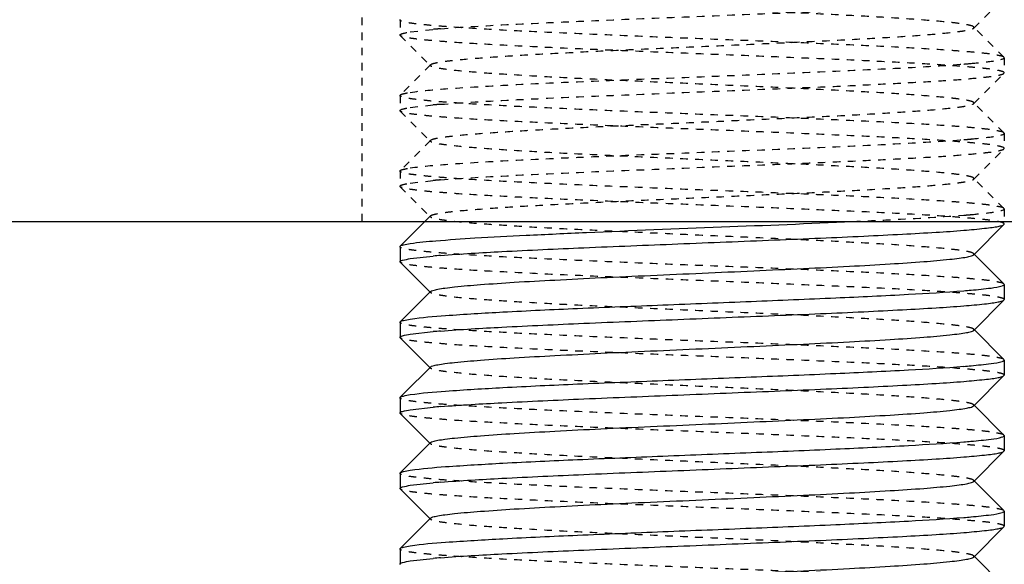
# Model space of a CAD drawing. Header units: millimetres. Extents: x -24622 to 2009, y -1603 to 2074.
# Tile 27 of 256: x -2087.06 to -2074.02, y 1114.61 to 1121.81. Entities that reach past the tile are written whole.
import ezdxf

# ---------------------------------------------------------------- set-up
doc = ezdxf.new("R2010")
doc.units = ezdxf.units.MM
doc.linetypes.add('HIDDEN', pattern=[0.2, 0.1, -0.1])
doc.layers.add('02___PRT_ALL_AXES', color=7, linetype='Continuous')
doc.layers.add('DEFAULT_2', color=8, linetype='HIDDEN')

msp = doc.modelspace()

# ---------------------------------------------------------------- linework, layer by layer
at = {"color": 7, "linetype": 'Continuous'}
for p, q in [((-2103.022, 1119.142), (-1953.022, 1119.142)), ((-2081.692, 1119.142), (-2081.961, 1118.874)), ((-2074.426, 1118.702), (-2074.025, 1119.103)), ((-2074.025, 1119.103), (-2074.022, 1119.109)), ((-2082.022, 1118.809), (-2082.019, 1118.816)), ((-2082.022, 1118.809), (-2082.022, 1118.609)), ((-2081.886, 1118.651), (-2081.582, 1118.685)), ((-2074.025, 1118.316), (-2074.426, 1118.716)), ((-2082.019, 1118.603), (-2081.619, 1118.202)), ((-2074.022, 1118.309), (-2074.022, 1118.109)), ((-2081.619, 1118.216), (-2081.961, 1117.874)), ((-2074.025, 1118.103), (-2074.022, 1118.109)), ((-2074.426, 1117.702), (-2074.025, 1118.103)), ((-2082.022, 1117.809), (-2082.019, 1117.816)), ((-2082.022, 1117.809), (-2082.022, 1117.609)), ((-2074.025, 1117.316), (-2074.426, 1117.716)), ((-2082.019, 1117.603), (-2081.619, 1117.202)), ((-2081.886, 1117.651), (-2081.582, 1117.685)), ((-2081.619, 1117.216), (-2081.961, 1116.874)), ((-2074.022, 1117.309), (-2074.022, 1117.109)), ((-2074.426, 1116.702), (-2074.025, 1117.103)), ((-2074.025, 1117.103), (-2074.022, 1117.109)), ((-2082.022, 1116.809), (-2082.019, 1116.816)), ((-2082.022, 1116.809), (-2082.022, 1116.609)), ((-2081.886, 1116.651), (-2081.582, 1116.685)), ((-2074.025, 1116.316), (-2074.426, 1116.716)), ((-2082.019, 1116.603), (-2081.619, 1116.202)), ((-2074.022, 1116.309), (-2074.022, 1116.109)), ((-2081.619, 1116.216), (-2081.961, 1115.874)), ((-2074.426, 1115.702), (-2074.025, 1116.103)), ((-2074.025, 1116.103), (-2074.022, 1116.109)), ((-2082.022, 1115.809), (-2082.019, 1115.816)), ((-2082.022, 1115.809), (-2082.022, 1115.609)), ((-2081.886, 1115.651), (-2081.582, 1115.685)), ((-2074.025, 1115.316), (-2074.426, 1115.716)), ((-2082.019, 1115.603), (-2081.619, 1115.202)), ((-2074.022, 1115.309), (-2074.022, 1115.109)), ((-2081.619, 1115.216), (-2081.961, 1114.874)), ((-2074.025, 1115.103), (-2074.022, 1115.109)), ((-2074.426, 1114.702), (-2074.025, 1115.103)), ((-2082.022, 1114.809), (-2082.019, 1114.816)), ((-2082.022, 1114.809), (-2082.022, 1114.609)), ((-2081.886, 1114.651), (-2081.582, 1114.685)), ((-2074.025, 1114.316), (-2074.426, 1114.716))]:
    msp.add_line(p, q, dxfattribs=at)
for centre, start, end in [((-2080.491, 1106.152), 94.5382, 94.9763), ((-2075.553, 1130.766), 274.5382, 274.9763), ((-2080.491, 1105.152), 94.5382, 94.9763), ((-2075.553, 1129.766), 274.5382, 274.9763), ((-2080.491, 1104.152), 94.5382, 94.9763), ((-2075.553, 1128.766), 274.5382, 274.9763), ((-2080.491, 1103.152), 94.5382, 94.9763), ((-2075.553, 1127.766), 274.5382, 274.9763), ((-2080.491, 1102.152), 94.5382, 94.9763)]:
    msp.add_arc(centre, 12.58, start, end, dxfattribs=at)
for points, start_tangent, end_tangent in [([(-2081.886, 1118.851), (-2081.55, 1118.887), (-2081.03, 1118.924), (-2080.354, 1118.96), (-2079.555, 1118.997), (-2077.765, 1119.07), (-2076.027, 1119.142)], (0.988371, 0.152064), (0.998948, 0.04586)), ([(-2081.486, 1118.693), (-2080.674, 1118.744), (-2079.59, 1118.795), (-2078.343, 1118.846), (-2077.064, 1118.898), (-2076.453, 1118.923), (-2075.883, 1118.949), (-2075.369, 1118.975), (-2074.923, 1119), (-2074.557, 1119.026), (-2074.282, 1119.052), (-2074.18, 1119.064), (-2074.103, 1119.077), (-2074.051, 1119.09), (-2074.025, 1119.103)], (0.99685, 0.079313), (0.709307, 0.7049)), ([(-2082.019, 1118.816), (-2081.977, 1118.833), (-2081.886, 1118.851)], (0.709306, 0.704901), (0.988371, 0.152064)), ([(-2082.022, 1118.609), (-2082.014, 1118.62), (-2081.988, 1118.63), (-2081.886, 1118.651)], (0, 1), (0.988371, 0.152064)), ([(-2081.619, 1118.216), (-2081.587, 1118.231), (-2081.523, 1118.247), (-2081.427, 1118.262), (-2081.3, 1118.277), (-2080.959, 1118.307), (-2080.511, 1118.338), (-2079.972, 1118.368), (-2079.363, 1118.399), (-2078.705, 1118.429), (-2078.022, 1118.459), (-2077.339, 1118.49), (-2076.681, 1118.52), (-2076.072, 1118.55), (-2075.533, 1118.581), (-2075.085, 1118.611), (-2074.744, 1118.642), (-2074.617, 1118.657), (-2074.521, 1118.672), (-2074.457, 1118.687), (-2074.426, 1118.702)], (0.710043, 0.704159), (0.705527, 0.708683)), ([(-2074.462, 1118.234), (-2074.195, 1118.262), (-2074.049, 1118.291)], (0.996214, 0.086932), (0.946025, 0.324093)), ([(-2074.045, 1118.292), (-2074.035, 1118.296), (-2074.022, 1118.309)], (0.937552, 0.347846), (0, 1)), ([(-2081.886, 1117.851), (-2081.419, 1117.898), (-2080.659, 1117.945), (-2079.673, 1117.992), (-2078.544, 1118.038), (-2077.371, 1118.085), (-2076.253, 1118.132), (-2075.288, 1118.179), (-2074.558, 1118.226)], (0.988371, 0.152064), (0.99685, 0.079313)), ([(-2081.486, 1117.693), (-2080.674, 1117.744), (-2079.59, 1117.795), (-2078.343, 1117.846), (-2077.064, 1117.898), (-2076.453, 1117.923), (-2075.883, 1117.949), (-2075.369, 1117.975), (-2074.923, 1118), (-2074.557, 1118.026), (-2074.282, 1118.052), (-2074.18, 1118.064), (-2074.103, 1118.077), (-2074.051, 1118.09), (-2074.025, 1118.103)], (0.99685, 0.079313), (0.709307, 0.7049)), ([(-2082.019, 1117.816), (-2081.977, 1117.833), (-2081.886, 1117.851)], (0.709306, 0.704901), (0.988371, 0.152064)), ([(-2082.022, 1117.609), (-2082.014, 1117.62), (-2081.988, 1117.63), (-2081.886, 1117.651)], (0, 1), (0.988371, 0.152064)), ([(-2081.619, 1117.216), (-2081.587, 1117.232), (-2081.523, 1117.247), (-2081.427, 1117.262), (-2081.301, 1117.277), (-2080.959, 1117.307), (-2080.511, 1117.338), (-2079.972, 1117.368), (-2079.363, 1117.399), (-2078.705, 1117.429), (-2078.022, 1117.459), (-2077.339, 1117.49), (-2076.681, 1117.52), (-2076.072, 1117.55), (-2075.533, 1117.581), (-2075.085, 1117.611), (-2074.744, 1117.642), (-2074.617, 1117.657), (-2074.521, 1117.672), (-2074.457, 1117.687), (-2074.426, 1117.702)], (0.70836, 0.705852), (0.705527, 0.708683)), ([(-2081.886, 1116.851), (-2081.419, 1116.898), (-2080.659, 1116.945), (-2079.673, 1116.992), (-2078.544, 1117.038), (-2077.371, 1117.085), (-2076.253, 1117.132), (-2075.288, 1117.179), (-2074.558, 1117.226)], (0.988371, 0.152064), (0.99685, 0.079313)), ([(-2074.462, 1117.234), (-2074.195, 1117.262), (-2074.049, 1117.291)], (0.996214, 0.086932), (0.946025, 0.324093)), ([(-2074.045, 1117.292), (-2074.035, 1117.296), (-2074.022, 1117.309)], (0.937552, 0.347846), (0, 1)), ([(-2081.486, 1116.693), (-2080.674, 1116.744), (-2079.59, 1116.795), (-2078.343, 1116.846), (-2077.064, 1116.898), (-2076.453, 1116.923), (-2075.883, 1116.949), (-2075.369, 1116.975), (-2074.923, 1117), (-2074.557, 1117.026), (-2074.282, 1117.052), (-2074.18, 1117.064), (-2074.103, 1117.077), (-2074.051, 1117.09), (-2074.025, 1117.103)], (0.99685, 0.079313), (0.709307, 0.7049)), ([(-2082.019, 1116.816), (-2081.977, 1116.833), (-2081.886, 1116.851)], (0.709306, 0.704901), (0.988371, 0.152064)), ([(-2081.619, 1116.216), (-2081.587, 1116.232), (-2081.523, 1116.247), (-2081.427, 1116.262), (-2081.301, 1116.277), (-2080.959, 1116.307), (-2080.511, 1116.338), (-2079.972, 1116.368), (-2079.363, 1116.399), (-2078.705, 1116.429), (-2078.022, 1116.459), (-2077.339, 1116.49), (-2076.681, 1116.52), (-2076.072, 1116.55), (-2075.533, 1116.581), (-2075.085, 1116.611), (-2074.744, 1116.642), (-2074.617, 1116.657), (-2074.521, 1116.672), (-2074.457, 1116.687), (-2074.426, 1116.702)], (0.70836, 0.705852), (0.705527, 0.708683)), ([(-2082.022, 1116.609), (-2082.014, 1116.62), (-2081.988, 1116.63), (-2081.886, 1116.651)], (0, 1), (0.988371, 0.152064)), ([(-2074.462, 1116.234), (-2074.195, 1116.262), (-2074.049, 1116.291)], (0.996214, 0.086932), (0.946025, 0.324093)), ([(-2074.045, 1116.292), (-2074.035, 1116.296), (-2074.022, 1116.309)], (0.937552, 0.347846), (0, 1)), ([(-2081.886, 1115.851), (-2081.419, 1115.898), (-2080.659, 1115.945), (-2079.673, 1115.992), (-2078.544, 1116.038), (-2077.371, 1116.085), (-2076.253, 1116.132), (-2075.288, 1116.179), (-2074.558, 1116.226)], (0.988371, 0.152064), (0.99685, 0.079313)), ([(-2081.486, 1115.693), (-2080.674, 1115.744), (-2079.59, 1115.795), (-2078.343, 1115.846), (-2077.064, 1115.898), (-2076.453, 1115.923), (-2075.883, 1115.949), (-2075.369, 1115.975), (-2074.923, 1116), (-2074.557, 1116.026), (-2074.282, 1116.052), (-2074.18, 1116.064), (-2074.103, 1116.077), (-2074.051, 1116.09), (-2074.025, 1116.103)], (0.99685, 0.079313), (0.709307, 0.7049)), ([(-2082.019, 1115.816), (-2081.977, 1115.833), (-2081.886, 1115.851)], (0.709306, 0.704901), (0.988371, 0.152064)), ([(-2082.022, 1115.609), (-2082.014, 1115.62), (-2081.988, 1115.63), (-2081.886, 1115.651)], (0, 1), (0.988371, 0.152064)), ([(-2081.619, 1115.216), (-2081.587, 1115.232), (-2081.523, 1115.247), (-2081.427, 1115.262), (-2081.301, 1115.277), (-2080.959, 1115.307), (-2080.511, 1115.338), (-2079.972, 1115.368), (-2079.363, 1115.399), (-2078.705, 1115.429), (-2078.022, 1115.459), (-2077.339, 1115.49), (-2076.681, 1115.52), (-2076.072, 1115.55), (-2075.533, 1115.581), (-2075.085, 1115.611), (-2074.744, 1115.642), (-2074.617, 1115.657), (-2074.521, 1115.672), (-2074.457, 1115.687), (-2074.426, 1115.702)], (0.70836, 0.705852), (0.705527, 0.708683)), ([(-2074.462, 1115.234), (-2074.195, 1115.262), (-2074.049, 1115.291)], (0.996214, 0.086932), (0.946025, 0.324093)), ([(-2074.045, 1115.292), (-2074.035, 1115.296), (-2074.022, 1115.309)], (0.937552, 0.347846), (0, 1)), ([(-2081.886, 1114.851), (-2081.419, 1114.898), (-2080.659, 1114.945), (-2079.673, 1114.992), (-2078.544, 1115.038), (-2077.371, 1115.085), (-2076.253, 1115.132), (-2075.288, 1115.179), (-2074.558, 1115.226)], (0.988371, 0.152064), (0.99685, 0.079313)), ([(-2081.486, 1114.693), (-2080.674, 1114.744), (-2079.59, 1114.795), (-2078.343, 1114.846), (-2077.064, 1114.898), (-2076.453, 1114.923), (-2075.883, 1114.949), (-2075.369, 1114.975), (-2074.923, 1115), (-2074.557, 1115.026), (-2074.282, 1115.052), (-2074.18, 1115.064), (-2074.103, 1115.077), (-2074.051, 1115.09), (-2074.025, 1115.103)], (0.99685, 0.079313), (0.709307, 0.7049)), ([(-2082.019, 1114.816), (-2081.977, 1114.833), (-2081.886, 1114.851)], (0.709306, 0.704901), (0.988371, 0.152064)), ([(-2082.022, 1114.609), (-2082.014, 1114.62), (-2081.988, 1114.63), (-2081.886, 1114.651)], (0, 1), (0.988371, 0.152064)), ([(-2081.619, 1114.216), (-2081.587, 1114.231), (-2081.523, 1114.247), (-2081.427, 1114.262), (-2081.3, 1114.277), (-2080.959, 1114.307), (-2080.511, 1114.338), (-2079.972, 1114.368), (-2079.363, 1114.399), (-2078.705, 1114.429), (-2078.022, 1114.459), (-2077.339, 1114.49), (-2076.681, 1114.52), (-2076.072, 1114.55), (-2075.533, 1114.581), (-2075.085, 1114.611), (-2074.744, 1114.642), (-2074.617, 1114.657), (-2074.521, 1114.672), (-2074.457, 1114.687), (-2074.426, 1114.702)], (0.710043, 0.704159), (0.705527, 0.708683))]:
    msp.add_spline(points, degree=3, dxfattribs=dict(at, start_tangent=start_tangent, end_tangent=end_tangent))
at = {"layer": '02___PRT_ALL_AXES', "color": 8, "linetype": 'HIDDEN'}
for p, q in [((-2082.522, 1119.142), (-2082.522, 1129.142)), ((-2082.022, 1121.809), (-2082.022, 1121.609)), ((-2074.022, 1121.309), (-2074.022, 1121.109)), ((-2082.022, 1120.809), (-2082.022, 1120.609)), ((-2074.022, 1120.309), (-2074.022, 1120.109)), ((-2082.022, 1119.809), (-2082.022, 1119.609)), ((-2074.022, 1119.309), (-2074.022, 1119.109)), ((-2082.522, 1119.142), (-2073.522, 1119.142))]:
    msp.add_line(p, q, dxfattribs=at)
at = {"layer": '02___PRT_ALL_AXES', "color": 7, "linetype": 'Continuous'}
for p, q in [((-2082.022, 1118.809), (-2082.022, 1118.609)), ((-2074.022, 1118.309), (-2074.022, 1118.109)), ((-2082.022, 1117.809), (-2082.022, 1117.609)), ((-2074.022, 1117.309), (-2074.022, 1117.109)), ((-2082.022, 1116.809), (-2082.022, 1116.609)), ((-2074.022, 1116.309), (-2074.022, 1116.109)), ((-2082.022, 1115.809), (-2082.022, 1115.609)), ((-2074.022, 1115.309), (-2074.022, 1115.109)), ((-2082.022, 1114.809), (-2082.022, 1114.609))]:
    msp.add_line(p, q, dxfattribs=at)
at = {"layer": 'DEFAULT_2', "color": 8, "linetype": 'HIDDEN'}
for p, q in [((-2074.426, 1121.702), (-2074.025, 1122.103)), ((-2082.022, 1121.809), (-2082.019, 1121.816)), ((-2082.022, 1121.809), (-2082.022, 1121.609)), ((-2081.886, 1121.651), (-2081.582, 1121.685)), ((-2074.025, 1121.316), (-2074.426, 1121.716)), ((-2074.426, 1121.702), (-2074.426, 1121.716)), ((-2082.019, 1121.603), (-2082.022, 1121.609)), ((-2082.019, 1121.603), (-2081.619, 1121.202)), ((-2074.022, 1121.309), (-2074.025, 1121.316)), ((-2074.022, 1121.309), (-2074.022, 1121.109)), ((-2081.619, 1121.216), (-2082.019, 1120.816)), ((-2074.025, 1121.103), (-2074.022, 1121.109)), ((-2074.426, 1120.702), (-2074.025, 1121.103)), ((-2082.022, 1120.809), (-2082.019, 1120.816)), ((-2082.022, 1120.809), (-2082.022, 1120.609)), ((-2074.025, 1120.316), (-2074.426, 1120.716)), ((-2074.426, 1120.702), (-2074.426, 1120.716)), ((-2082.019, 1120.603), (-2082.022, 1120.609)), ((-2082.019, 1120.603), (-2081.619, 1120.202)), ((-2081.886, 1120.651), (-2081.582, 1120.685)), ((-2081.619, 1120.216), (-2082.019, 1119.816)), ((-2074.022, 1120.309), (-2074.025, 1120.316)), ((-2074.022, 1120.309), (-2074.022, 1120.109)), ((-2074.426, 1119.702), (-2074.025, 1120.103)), ((-2074.025, 1120.103), (-2074.022, 1120.109)), ((-2082.022, 1119.809), (-2082.019, 1119.816)), ((-2082.022, 1119.809), (-2082.022, 1119.609)), ((-2081.886, 1119.651), (-2081.582, 1119.685)), ((-2074.025, 1119.316), (-2074.426, 1119.716)), ((-2074.426, 1119.702), (-2074.426, 1119.716)), ((-2082.019, 1119.603), (-2082.022, 1119.609)), ((-2082.019, 1119.603), (-2081.619, 1119.202)), ((-2074.022, 1119.309), (-2074.025, 1119.316)), ((-2074.022, 1119.309), (-2074.022, 1119.109)), ((-2081.619, 1119.216), (-2081.692, 1119.142)), ((-2081.961, 1118.874), (-2082.019, 1118.816)), ((-2074.426, 1118.702), (-2074.426, 1118.716)), ((-2082.019, 1118.603), (-2082.022, 1118.609)), ((-2074.022, 1118.309), (-2074.025, 1118.316)), ((-2081.622, 1118.209), (-2081.619, 1118.216)), ((-2081.619, 1118.202), (-2081.622, 1118.209)), ((-2081.961, 1117.874), (-2082.019, 1117.816)), ((-2074.426, 1117.702), (-2074.426, 1117.716)), ((-2082.019, 1117.603), (-2082.022, 1117.609)), ((-2074.022, 1117.309), (-2074.025, 1117.316)), ((-2081.961, 1116.874), (-2082.019, 1116.816)), ((-2074.426, 1116.702), (-2074.426, 1116.716)), ((-2082.019, 1116.603), (-2082.022, 1116.609)), ((-2074.022, 1116.309), (-2074.025, 1116.316)), ((-2081.961, 1115.874), (-2082.019, 1115.816)), ((-2074.426, 1115.702), (-2074.426, 1115.716)), ((-2082.019, 1115.603), (-2082.022, 1115.609)), ((-2074.022, 1115.309), (-2074.025, 1115.316)), ((-2081.961, 1114.874), (-2082.019, 1114.816)), ((-2082.019, 1114.603), (-2082.022, 1114.609)), ((-2074.426, 1114.702), (-2074.426, 1114.716))]:
    msp.add_line(p, q, dxfattribs=at)
for centre, start, end in [((-2080.491, 1109.152), 94.5382, 94.9763), ((-2075.553, 1133.766), 274.5382, 274.9763), ((-2080.491, 1108.152), 94.5382, 94.9763), ((-2075.553, 1132.766), 274.5382, 274.9763), ((-2080.491, 1107.152), 94.5382, 94.9763), ((-2075.553, 1131.766), 274.5382, 274.9763)]:
    msp.add_arc(centre, 12.58, start, end, dxfattribs=at)
for points, start_tangent, end_tangent in [([(-2074.426, 1121.716), (-2074.457, 1121.732), (-2074.521, 1121.747), (-2074.617, 1121.762), (-2074.744, 1121.777), (-2075.085, 1121.807), (-2075.533, 1121.838), (-2076.072, 1121.868), (-2076.681, 1121.899), (-2077.339, 1121.929), (-2078.022, 1121.959), (-2078.705, 1121.99), (-2079.363, 1122.02), (-2079.972, 1122.05), (-2080.511, 1122.081), (-2080.959, 1122.111), (-2081.3, 1122.141), (-2081.427, 1122.157), (-2081.523, 1122.172), (-2081.587, 1122.187), (-2081.619, 1122.202)], (-0.705524, 0.708686), (-0.710046, 0.704156)), ([(-2081.486, 1121.693), (-2080.674, 1121.744), (-2079.59, 1121.795), (-2078.343, 1121.846), (-2077.064, 1121.898), (-2076.453, 1121.923), (-2075.883, 1121.949), (-2075.369, 1121.975), (-2074.923, 1122), (-2074.557, 1122.026), (-2074.282, 1122.052), (-2074.18, 1122.064), (-2074.103, 1122.077), (-2074.051, 1122.09), (-2074.025, 1122.103)], (0.99685, 0.079313), (0.709307, 0.7049)), ([(-2074.025, 1121.316), (-2074.06, 1121.331), (-2074.131, 1121.346), (-2074.239, 1121.362), (-2074.382, 1121.377), (-2074.56, 1121.393), (-2074.77, 1121.408), (-2075.279, 1121.439), (-2075.892, 1121.47), (-2076.584, 1121.501), (-2077.33, 1121.532), (-2078.102, 1121.562), (-2078.871, 1121.593), (-2079.608, 1121.624), (-2080.286, 1121.655), (-2080.879, 1121.686), (-2081.364, 1121.717), (-2081.561, 1121.732), (-2081.725, 1121.748), (-2081.854, 1121.763), (-2081.947, 1121.778), (-2082.003, 1121.794), (-2082.022, 1121.809)], (-0.709306, 0.704901), (0, 1)), ([(-2082.022, 1121.609), (-2082.014, 1121.62), (-2081.988, 1121.63), (-2081.886, 1121.651)], (0, 1), (0.988371, 0.152064)), ([(-2081.619, 1121.216), (-2081.587, 1121.232), (-2081.523, 1121.247), (-2081.427, 1121.262), (-2081.301, 1121.277), (-2080.959, 1121.307), (-2080.511, 1121.338), (-2079.972, 1121.368), (-2079.363, 1121.399), (-2078.705, 1121.429), (-2078.022, 1121.459), (-2077.339, 1121.49), (-2076.681, 1121.52), (-2076.072, 1121.55), (-2075.533, 1121.581), (-2075.085, 1121.611), (-2074.744, 1121.642), (-2074.617, 1121.657), (-2074.521, 1121.672), (-2074.457, 1121.687), (-2074.426, 1121.702)], (0.70836, 0.705852), (0.705527, 0.708683)), ([(-2074.022, 1121.109), (-2074.041, 1121.125), (-2074.097, 1121.14), (-2074.19, 1121.156), (-2074.319, 1121.171), (-2074.483, 1121.186), (-2074.68, 1121.202), (-2075.166, 1121.233), (-2075.759, 1121.264), (-2076.436, 1121.294), (-2077.173, 1121.325), (-2077.942, 1121.356), (-2078.714, 1121.387), (-2079.46, 1121.418), (-2080.152, 1121.449), (-2080.765, 1121.48), (-2081.274, 1121.51), (-2081.484, 1121.526), (-2081.662, 1121.541), (-2081.805, 1121.557), (-2081.913, 1121.572), (-2081.985, 1121.588), (-2082.019, 1121.603)], (0, 1), (-0.709307, 0.7049)), ([(-2074.462, 1121.234), (-2074.195, 1121.262), (-2074.049, 1121.291)], (0.996214, 0.086932), (0.946025, 0.324093)), ([(-2074.045, 1121.292), (-2074.035, 1121.296), (-2074.022, 1121.309)], (0.937552, 0.347846), (0, 1)), ([(-2081.886, 1120.851), (-2081.419, 1120.898), (-2080.659, 1120.945), (-2079.673, 1120.992), (-2078.544, 1121.038), (-2077.371, 1121.085), (-2076.253, 1121.132), (-2075.288, 1121.179), (-2074.558, 1121.226)], (0.988371, 0.152064), (0.99685, 0.079313)), ([(-2081.619, 1121.202), (-2081.622, 1121.209), (-2081.619, 1121.216)], (-0.708363, 0.705849), (0.70836, 0.705852)), ([(-2074.426, 1120.716), (-2074.457, 1120.732), (-2074.521, 1120.747), (-2074.617, 1120.762), (-2074.744, 1120.777), (-2075.085, 1120.807), (-2075.533, 1120.838), (-2076.072, 1120.868), (-2076.681, 1120.899), (-2077.339, 1120.929), (-2078.022, 1120.959), (-2078.705, 1120.99), (-2079.363, 1121.02), (-2079.972, 1121.05), (-2080.511, 1121.081), (-2080.959, 1121.111), (-2081.301, 1121.142), (-2081.427, 1121.157), (-2081.523, 1121.172), (-2081.587, 1121.187), (-2081.619, 1121.202)], (-0.705524, 0.708686), (-0.708363, 0.705849)), ([(-2081.486, 1120.693), (-2080.674, 1120.744), (-2079.59, 1120.795), (-2078.343, 1120.846), (-2077.064, 1120.898), (-2076.453, 1120.923), (-2075.883, 1120.949), (-2075.369, 1120.975), (-2074.923, 1121), (-2074.557, 1121.026), (-2074.282, 1121.052), (-2074.18, 1121.064), (-2074.103, 1121.077), (-2074.051, 1121.09), (-2074.025, 1121.103)], (0.99685, 0.079313), (0.709307, 0.7049)), ([(-2082.019, 1120.816), (-2081.977, 1120.833), (-2081.886, 1120.851)], (0.709306, 0.704901), (0.988371, 0.152064)), ([(-2074.025, 1120.316), (-2074.06, 1120.331), (-2074.131, 1120.346), (-2074.239, 1120.362), (-2074.382, 1120.377), (-2074.56, 1120.393), (-2074.77, 1120.408), (-2075.279, 1120.439), (-2075.892, 1120.47), (-2076.584, 1120.501), (-2077.33, 1120.532), (-2078.102, 1120.562), (-2078.871, 1120.593), (-2079.608, 1120.624), (-2080.286, 1120.655), (-2080.879, 1120.686), (-2081.364, 1120.717), (-2081.561, 1120.732), (-2081.725, 1120.748), (-2081.854, 1120.763), (-2081.947, 1120.778), (-2082.003, 1120.794), (-2082.022, 1120.809)], (-0.709306, 0.704901), (0, 1)), ([(-2082.022, 1120.609), (-2082.014, 1120.62), (-2081.988, 1120.63), (-2081.886, 1120.651)], (0, 1), (0.988371, 0.152064)), ([(-2074.022, 1120.109), (-2074.041, 1120.125), (-2074.097, 1120.14), (-2074.19, 1120.156), (-2074.319, 1120.171), (-2074.483, 1120.186), (-2074.68, 1120.202), (-2075.166, 1120.233), (-2075.759, 1120.264), (-2076.436, 1120.294), (-2077.173, 1120.325), (-2077.942, 1120.356), (-2078.714, 1120.387), (-2079.46, 1120.418), (-2080.152, 1120.449), (-2080.765, 1120.48), (-2081.274, 1120.51), (-2081.484, 1120.526), (-2081.662, 1120.541), (-2081.805, 1120.557), (-2081.913, 1120.572), (-2081.985, 1120.588), (-2082.019, 1120.603)], (0, 1), (-0.709307, 0.7049)), ([(-2081.619, 1120.216), (-2081.587, 1120.232), (-2081.523, 1120.247), (-2081.427, 1120.262), (-2081.301, 1120.277), (-2080.959, 1120.307), (-2080.511, 1120.338), (-2079.972, 1120.368), (-2079.363, 1120.399), (-2078.705, 1120.429), (-2078.022, 1120.459), (-2077.339, 1120.49), (-2076.681, 1120.52), (-2076.072, 1120.55), (-2075.533, 1120.581), (-2075.085, 1120.611), (-2074.744, 1120.642), (-2074.617, 1120.657), (-2074.521, 1120.672), (-2074.457, 1120.687), (-2074.426, 1120.702)], (0.70836, 0.705852), (0.705527, 0.708683)), ([(-2081.886, 1119.851), (-2081.419, 1119.898), (-2080.659, 1119.945), (-2079.673, 1119.992), (-2078.544, 1120.038), (-2077.371, 1120.085), (-2076.253, 1120.132), (-2075.288, 1120.179), (-2074.558, 1120.226)], (0.988371, 0.152064), (0.99685, 0.079313)), ([(-2081.619, 1120.202), (-2081.622, 1120.209), (-2081.619, 1120.216)], (-0.708363, 0.705849), (0.70836, 0.705852)), ([(-2074.426, 1119.716), (-2074.457, 1119.732), (-2074.521, 1119.747), (-2074.617, 1119.762), (-2074.744, 1119.777), (-2075.085, 1119.807), (-2075.533, 1119.838), (-2076.072, 1119.868), (-2076.681, 1119.899), (-2077.339, 1119.929), (-2078.022, 1119.959), (-2078.705, 1119.99), (-2079.363, 1120.02), (-2079.972, 1120.05), (-2080.511, 1120.081), (-2080.959, 1120.111), (-2081.301, 1120.142), (-2081.427, 1120.157), (-2081.523, 1120.172), (-2081.587, 1120.187), (-2081.619, 1120.202)], (-0.705524, 0.708686), (-0.708363, 0.705849)), ([(-2074.462, 1120.234), (-2074.195, 1120.262), (-2074.049, 1120.291)], (0.996214, 0.086932), (0.946025, 0.324093)), ([(-2074.045, 1120.292), (-2074.035, 1120.296), (-2074.022, 1120.309)], (0.937552, 0.347846), (0, 1)), ([(-2081.486, 1119.693), (-2080.674, 1119.744), (-2079.59, 1119.795), (-2078.343, 1119.846), (-2077.064, 1119.898), (-2076.453, 1119.923), (-2075.883, 1119.949), (-2075.369, 1119.975), (-2074.923, 1120), (-2074.557, 1120.026), (-2074.282, 1120.052), (-2074.18, 1120.064), (-2074.103, 1120.077), (-2074.051, 1120.09), (-2074.025, 1120.103)], (0.99685, 0.079313), (0.709307, 0.7049)), ([(-2074.025, 1119.316), (-2074.06, 1119.331), (-2074.131, 1119.346), (-2074.239, 1119.362), (-2074.382, 1119.377), (-2074.56, 1119.393), (-2074.77, 1119.408), (-2075.279, 1119.439), (-2075.892, 1119.47), (-2076.584, 1119.501), (-2077.33, 1119.532), (-2078.102, 1119.562), (-2078.871, 1119.593), (-2079.608, 1119.624), (-2080.286, 1119.655), (-2080.879, 1119.686), (-2081.364, 1119.717), (-2081.561, 1119.732), (-2081.725, 1119.748), (-2081.854, 1119.763), (-2081.947, 1119.778), (-2082.003, 1119.794), (-2082.022, 1119.809)], (-0.709306, 0.704901), (0, 1)), ([(-2082.019, 1119.816), (-2081.977, 1119.833), (-2081.886, 1119.851)], (0.709306, 0.704901), (0.988371, 0.152064)), ([(-2081.619, 1119.216), (-2081.587, 1119.232), (-2081.523, 1119.247), (-2081.427, 1119.262), (-2081.301, 1119.277), (-2080.959, 1119.307), (-2080.511, 1119.338), (-2079.972, 1119.368), (-2079.363, 1119.399), (-2078.705, 1119.429), (-2078.022, 1119.459), (-2077.339, 1119.49), (-2076.681, 1119.52), (-2076.072, 1119.55), (-2075.533, 1119.581), (-2075.085, 1119.611), (-2074.744, 1119.642), (-2074.617, 1119.657), (-2074.521, 1119.672), (-2074.457, 1119.687), (-2074.426, 1119.702)], (0.70836, 0.705852), (0.705527, 0.708683)), ([(-2082.022, 1119.609), (-2082.014, 1119.62), (-2081.988, 1119.63), (-2081.886, 1119.651)], (0, 1), (0.988371, 0.152064)), ([(-2074.022, 1119.109), (-2074.041, 1119.125), (-2074.097, 1119.14), (-2074.19, 1119.156), (-2074.319, 1119.171), (-2074.483, 1119.186), (-2074.68, 1119.202), (-2075.166, 1119.233), (-2075.759, 1119.264), (-2076.436, 1119.294), (-2077.173, 1119.325), (-2077.942, 1119.356), (-2078.714, 1119.387), (-2079.46, 1119.418), (-2080.152, 1119.449), (-2080.765, 1119.48), (-2081.274, 1119.51), (-2081.484, 1119.526), (-2081.662, 1119.541), (-2081.805, 1119.557), (-2081.913, 1119.572), (-2081.985, 1119.588), (-2082.019, 1119.603)], (0, 1), (-0.709307, 0.7049)), ([(-2074.462, 1119.234), (-2074.195, 1119.262), (-2074.049, 1119.291)], (0.996214, 0.086932), (0.946025, 0.324093)), ([(-2074.045, 1119.292), (-2074.035, 1119.296), (-2074.022, 1119.309)], (0.937552, 0.347846), (0, 1)), ([(-2081.619, 1119.202), (-2081.622, 1119.209), (-2081.619, 1119.216)], (-0.708363, 0.705849), (0.70836, 0.705852)), ([(-2074.426, 1118.716), (-2074.457, 1118.732), (-2074.521, 1118.747), (-2074.617, 1118.762), (-2074.744, 1118.777), (-2075.085, 1118.807), (-2075.533, 1118.838), (-2076.072, 1118.868), (-2076.681, 1118.899), (-2077.339, 1118.929), (-2078.022, 1118.959), (-2078.705, 1118.99), (-2079.363, 1119.02), (-2079.972, 1119.05), (-2080.511, 1119.081), (-2080.959, 1119.111), (-2081.301, 1119.142), (-2081.427, 1119.157), (-2081.523, 1119.172), (-2081.587, 1119.187), (-2081.619, 1119.202)], (-0.705524, 0.708686), (-0.708363, 0.705849)), ([(-2076.027, 1119.142), (-2075.59, 1119.163), (-2074.558, 1119.226)], (0.998948, 0.04586), (0.99685, 0.079313)), ([(-2074.025, 1118.316), (-2074.06, 1118.331), (-2074.131, 1118.346), (-2074.239, 1118.362), (-2074.382, 1118.377), (-2074.56, 1118.393), (-2074.77, 1118.408), (-2075.279, 1118.439), (-2075.892, 1118.47), (-2076.584, 1118.501), (-2077.33, 1118.532), (-2078.102, 1118.562), (-2078.871, 1118.593), (-2079.608, 1118.624), (-2080.286, 1118.655), (-2080.879, 1118.686), (-2081.364, 1118.717), (-2081.561, 1118.732), (-2081.725, 1118.748), (-2081.854, 1118.763), (-2081.947, 1118.778), (-2082.003, 1118.794), (-2082.022, 1118.809)], (-0.709306, 0.704901), (0, 1)), ([(-2074.022, 1118.109), (-2074.041, 1118.125), (-2074.097, 1118.14), (-2074.19, 1118.156), (-2074.319, 1118.171), (-2074.483, 1118.186), (-2074.68, 1118.202), (-2075.166, 1118.233), (-2075.759, 1118.264), (-2076.436, 1118.294), (-2077.173, 1118.325), (-2077.942, 1118.356), (-2078.714, 1118.387), (-2079.46, 1118.418), (-2080.152, 1118.449), (-2080.765, 1118.48), (-2081.274, 1118.51), (-2081.484, 1118.526), (-2081.662, 1118.541), (-2081.805, 1118.557), (-2081.913, 1118.572), (-2081.985, 1118.588), (-2082.019, 1118.603)], (0, 1), (-0.709307, 0.7049)), ([(-2074.426, 1117.716), (-2074.457, 1117.732), (-2074.521, 1117.747), (-2074.617, 1117.762), (-2074.744, 1117.777), (-2075.085, 1117.807), (-2075.533, 1117.838), (-2076.072, 1117.868), (-2076.681, 1117.899), (-2077.339, 1117.929), (-2078.022, 1117.959), (-2078.705, 1117.99), (-2079.363, 1118.02), (-2079.972, 1118.05), (-2080.511, 1118.081), (-2080.959, 1118.111), (-2081.3, 1118.141), (-2081.427, 1118.157), (-2081.523, 1118.172), (-2081.587, 1118.187), (-2081.619, 1118.202)], (-0.705524, 0.708686), (-0.710046, 0.704156)), ([(-2074.025, 1117.316), (-2074.06, 1117.331), (-2074.131, 1117.346), (-2074.239, 1117.362), (-2074.382, 1117.377), (-2074.56, 1117.393), (-2074.77, 1117.408), (-2075.279, 1117.439), (-2075.892, 1117.47), (-2076.584, 1117.501), (-2077.33, 1117.532), (-2078.102, 1117.562), (-2078.871, 1117.593), (-2079.608, 1117.624), (-2080.286, 1117.655), (-2080.879, 1117.686), (-2081.364, 1117.717), (-2081.561, 1117.732), (-2081.725, 1117.748), (-2081.854, 1117.763), (-2081.947, 1117.778), (-2082.003, 1117.794), (-2082.022, 1117.809)], (-0.709306, 0.704901), (0, 1)), ([(-2074.022, 1117.109), (-2074.041, 1117.125), (-2074.097, 1117.14), (-2074.19, 1117.156), (-2074.319, 1117.171), (-2074.483, 1117.186), (-2074.68, 1117.202), (-2075.166, 1117.233), (-2075.759, 1117.264), (-2076.436, 1117.294), (-2077.173, 1117.325), (-2077.942, 1117.356), (-2078.714, 1117.387), (-2079.46, 1117.418), (-2080.152, 1117.449), (-2080.765, 1117.48), (-2081.274, 1117.51), (-2081.484, 1117.526), (-2081.662, 1117.541), (-2081.805, 1117.557), (-2081.913, 1117.572), (-2081.985, 1117.588), (-2082.019, 1117.603)], (0, 1), (-0.709307, 0.7049)), ([(-2081.619, 1117.202), (-2081.622, 1117.209), (-2081.619, 1117.216)], (-0.708363, 0.705849), (0.70836, 0.705852)), ([(-2074.426, 1116.716), (-2074.457, 1116.732), (-2074.521, 1116.747), (-2074.617, 1116.762), (-2074.744, 1116.777), (-2075.085, 1116.807), (-2075.533, 1116.838), (-2076.072, 1116.868), (-2076.681, 1116.899), (-2077.339, 1116.929), (-2078.022, 1116.959), (-2078.705, 1116.99), (-2079.363, 1117.02), (-2079.972, 1117.05), (-2080.511, 1117.081), (-2080.959, 1117.111), (-2081.301, 1117.142), (-2081.427, 1117.157), (-2081.523, 1117.172), (-2081.587, 1117.187), (-2081.619, 1117.202)], (-0.705524, 0.708686), (-0.708363, 0.705849)), ([(-2074.025, 1116.316), (-2074.06, 1116.331), (-2074.131, 1116.346), (-2074.239, 1116.362), (-2074.382, 1116.377), (-2074.56, 1116.393), (-2074.77, 1116.408), (-2075.279, 1116.439), (-2075.892, 1116.47), (-2076.584, 1116.501), (-2077.33, 1116.532), (-2078.102, 1116.562), (-2078.871, 1116.593), (-2079.608, 1116.624), (-2080.286, 1116.655), (-2080.879, 1116.686), (-2081.364, 1116.717), (-2081.561, 1116.732), (-2081.725, 1116.748), (-2081.854, 1116.763), (-2081.947, 1116.778), (-2082.003, 1116.794), (-2082.022, 1116.809)], (-0.709306, 0.704901), (0, 1)), ([(-2074.022, 1116.109), (-2074.041, 1116.125), (-2074.097, 1116.14), (-2074.19, 1116.156), (-2074.319, 1116.171), (-2074.483, 1116.186), (-2074.68, 1116.202), (-2075.166, 1116.233), (-2075.759, 1116.264), (-2076.436, 1116.294), (-2077.173, 1116.325), (-2077.942, 1116.356), (-2078.714, 1116.387), (-2079.46, 1116.418), (-2080.152, 1116.449), (-2080.765, 1116.48), (-2081.274, 1116.51), (-2081.484, 1116.526), (-2081.662, 1116.541), (-2081.805, 1116.557), (-2081.913, 1116.572), (-2081.985, 1116.588), (-2082.019, 1116.603)], (0, 1), (-0.709307, 0.7049)), ([(-2081.619, 1116.202), (-2081.622, 1116.209), (-2081.619, 1116.216)], (-0.708363, 0.705849), (0.70836, 0.705852)), ([(-2074.426, 1115.716), (-2074.457, 1115.732), (-2074.521, 1115.747), (-2074.617, 1115.762), (-2074.744, 1115.777), (-2075.085, 1115.807), (-2075.533, 1115.838), (-2076.072, 1115.868), (-2076.681, 1115.899), (-2077.339, 1115.929), (-2078.022, 1115.959), (-2078.705, 1115.99), (-2079.363, 1116.02), (-2079.972, 1116.05), (-2080.511, 1116.081), (-2080.959, 1116.111), (-2081.301, 1116.142), (-2081.427, 1116.157), (-2081.523, 1116.172), (-2081.587, 1116.187), (-2081.619, 1116.202)], (-0.705524, 0.708686), (-0.708363, 0.705849)), ([(-2074.025, 1115.316), (-2074.06, 1115.331), (-2074.131, 1115.346), (-2074.239, 1115.362), (-2074.382, 1115.377), (-2074.56, 1115.393), (-2074.77, 1115.408), (-2075.279, 1115.439), (-2075.892, 1115.47), (-2076.584, 1115.501), (-2077.33, 1115.532), (-2078.102, 1115.562), (-2078.871, 1115.593), (-2079.608, 1115.624), (-2080.286, 1115.655), (-2080.879, 1115.686), (-2081.364, 1115.717), (-2081.561, 1115.732), (-2081.725, 1115.748), (-2081.854, 1115.763), (-2081.947, 1115.778), (-2082.003, 1115.794), (-2082.022, 1115.809)], (-0.709306, 0.704901), (0, 1)), ([(-2074.022, 1115.109), (-2074.041, 1115.125), (-2074.097, 1115.14), (-2074.19, 1115.156), (-2074.319, 1115.171), (-2074.483, 1115.186), (-2074.68, 1115.202), (-2075.166, 1115.233), (-2075.759, 1115.264), (-2076.436, 1115.294), (-2077.173, 1115.325), (-2077.942, 1115.356), (-2078.714, 1115.387), (-2079.46, 1115.418), (-2080.152, 1115.449), (-2080.765, 1115.48), (-2081.274, 1115.51), (-2081.484, 1115.526), (-2081.662, 1115.541), (-2081.805, 1115.557), (-2081.913, 1115.572), (-2081.985, 1115.588), (-2082.019, 1115.603)], (0, 1), (-0.709307, 0.7049)), ([(-2081.619, 1115.202), (-2081.622, 1115.209), (-2081.619, 1115.216)], (-0.708363, 0.705849), (0.70836, 0.705852)), ([(-2074.426, 1114.716), (-2074.457, 1114.732), (-2074.521, 1114.747), (-2074.617, 1114.762), (-2074.744, 1114.777), (-2075.085, 1114.807), (-2075.533, 1114.838), (-2076.072, 1114.868), (-2076.681, 1114.899), (-2077.339, 1114.929), (-2078.022, 1114.959), (-2078.705, 1114.99), (-2079.363, 1115.02), (-2079.972, 1115.05), (-2080.511, 1115.081), (-2080.959, 1115.111), (-2081.301, 1115.142), (-2081.427, 1115.157), (-2081.523, 1115.172), (-2081.587, 1115.187), (-2081.619, 1115.202)], (-0.705524, 0.708686), (-0.708363, 0.705849)), ([(-2074.025, 1114.316), (-2074.06, 1114.331), (-2074.131, 1114.346), (-2074.239, 1114.362), (-2074.382, 1114.377), (-2074.56, 1114.393), (-2074.77, 1114.408), (-2075.279, 1114.439), (-2075.892, 1114.47), (-2076.584, 1114.501), (-2077.33, 1114.532), (-2078.102, 1114.562), (-2078.871, 1114.593), (-2079.608, 1114.624), (-2080.286, 1114.655), (-2080.879, 1114.686), (-2081.364, 1114.717), (-2081.561, 1114.732), (-2081.725, 1114.748), (-2081.854, 1114.763), (-2081.947, 1114.778), (-2082.003, 1114.794), (-2082.022, 1114.809)], (-0.709306, 0.704901), (0, 1))]:
    msp.add_spline(points, degree=3, dxfattribs=dict(at, start_tangent=start_tangent, end_tangent=end_tangent))

doc.saveas('drawing.dxf')
